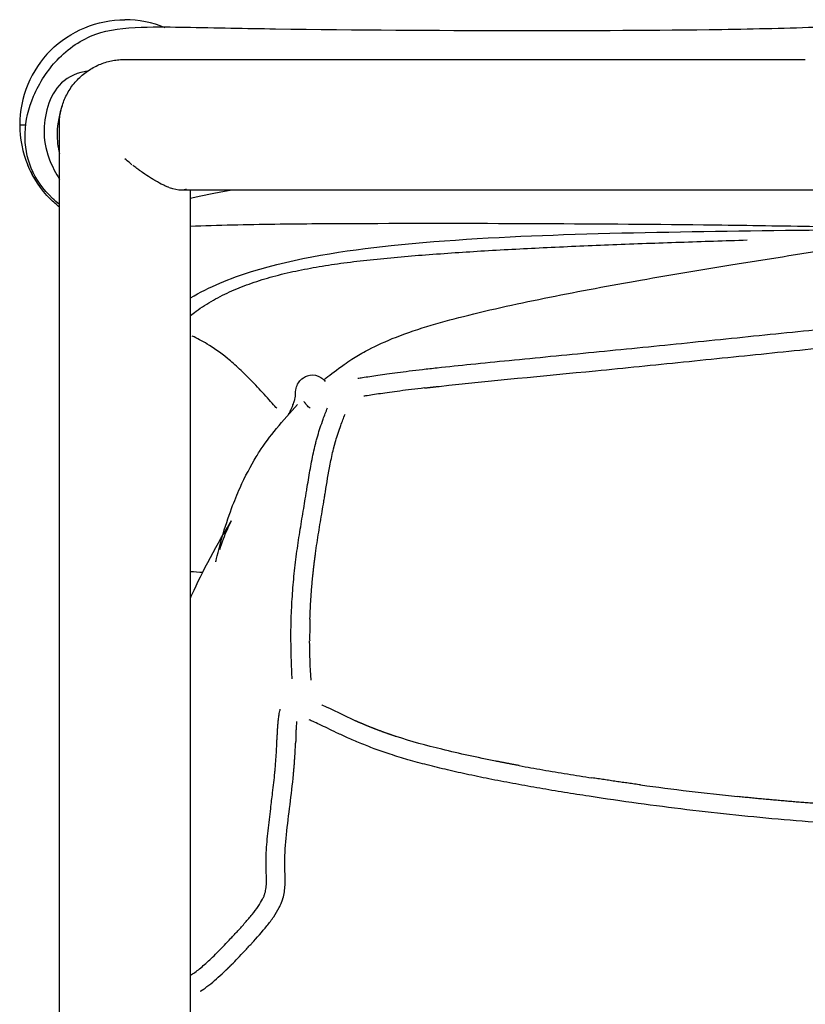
# Model space of a CAD drawing. Header units: millimetres. Extents: x -31695 to -21031, y -2517 to 7253.
# Tile 48 of 77: x -28750 to -28581, y 5243 to 5455. Entities that reach past the tile are written whole.
import ezdxf

# ---------------------------------------------------------------- set-up
doc = ezdxf.new("R2010")
doc.units = ezdxf.units.MM
doc.layers.add('2d', color=7, linetype='Continuous', true_color=0x000000)

msp = doc.modelspace()

# ---------------------------------------------------------------- linework, layer by layer
at = {"layer": '2d'}
for centre, radius, start, end in [((-29097.32, 10180.56), 4824.06, 275.60495, 275.71652), ((-28637.12, 5133.99), 243.21, 97.8689, 98.3316), ((-28631.57, 5093.82), 283.76, 97.4194, 97.8687), ((-28624.51, 5039.6), 338.44, 96.993, 97.4188), ((-28616.88, 4977.57), 400.94, 96.5908, 96.9951), ((-28641.01, 5161.44), 215.49, 99.2285, 99.334), ((-28642.99, 5173.47), 203.3, 98.7949, 99.2234), ((-28640.99, 5160.47), 216.45, 98.3333, 98.7916), ((-29239.43, 5443.36), 562.46, 350.592, 350.6994), ((-29710.16, 5520.37), 1039.45, 350.70369, 350.76076), ((-29756.41, 5529.47), 1086.56, 350.45494, 350.56881), ((-28561.65, 5322.32), 125.92, 178.2512, 179.3115), ((-28565.09, 5322.36), 122.48, 179.3131, 179.8539), ((-28563.64, 5322.36), 123.93, 179.8572, 180.3887), ((-28495.48, 5290.35), 195.33, 176.7952, 177.0503), ((-29794.33, 5354.42), 1105.1, 357.10628, 357.15287), ((-28209.84, 5275.62), 481.35, 177.0481, 177.1521), ((-28559.29, 5746.93), 459.8, 259.5633, 260.2082), ((-28546.99, 5818.06), 531.99, 260.2057, 260.7802), ((-28533.74, 5899.69), 614.69, 260.78037, 261.27783), ((-28529.27, 5926.15), 641.51, 262.18612, 263.12355), ((-28531.8, 5905.31), 620.52, 263.12491, 264.09352), ((-28912.6, 5451.87), 288.69, 317.1955, 317.4244), ((-28893.85, 5434.45), 263.1, 316.9631, 317.205)]:
    msp.add_arc(centre, radius, start, end, dxfattribs=at)
at = {"layer": '2d', "lineweight": -3}
for points, knots in [([(-28741.32, 5415.28), (-28741.81, 5415.69), (-28742.3, 5416.13), (-28742.78, 5416.59), (-28744.8, 5418.55), (-28746.34, 5420.65), (-28747.36, 5423.07), (-28748.32, 5425.35), (-28748.78, 5427.83), (-28748.6, 5433.31), (-28747.96, 5435.96), (-28746.85, 5438.55), (-28745.59, 5441.51), (-28743.81, 5444.18), (-28739.41, 5448.85), (-28736.58, 5450.76), (-28733.47, 5451.88), (-28728.15, 5453.79), (-28719.23, 5453.43), (-28707.69, 5453.26), (-28701.17, 5453.11), (-28694.92, 5453.01), (-28677.27, 5452.75), (-28660.42, 5452.68), (-28644.53, 5452.66), (-28630.09, 5452.64), (-28615.81, 5452.67), (-28601.77, 5452.86), (-28594.46, 5452.96), (-28587.36, 5453.11), (-28574.73, 5453.54), (-28564.1, 5454.18), (-28557.14, 5454.12), (-28553.57, 5454.1), (-28549.77, 5453.91), (-28545.91, 5453.25), (-28543.09, 5452.77), (-28540.54, 5452.08), (-28537.93, 5450.97), (-28532.73, 5448.76), (-28528.66, 5445.72), (-28523.78, 5441.56), (-28518.94, 5437.43), (-28513.48, 5432.11), (-28508.66, 5428), (-28507.27, 5426.82), (-28505.9, 5425.71), (-28504.52, 5424.79), (-28500.74, 5422.27), (-28494.35, 5417.08), (-28474.08, 5419.01)], [36.446748, 36.446748, 36.446748, 36.446748, 36.683587, 36.683587, 36.683587, 37.685763, 37.685763, 37.685763, 38.65193, 38.65193, 39.614649, 39.614649, 39.614649, 40.729784, 40.729784, 42.070492, 42.070492, 42.070492, 44.527449, 44.527449, 47.993701, 47.993701, 47.993701, 55.685524, 55.685524, 55.685524, 62.197106, 62.197106, 62.197106, 65.843597, 65.843597, 68.850951, 68.850951, 68.850951, 70.175515, 70.175515, 70.175515, 71.123082, 71.123082, 71.123082, 73.001055, 73.001055, 73.001055, 75.058023, 75.058023, 75.058023, 75.617688, 75.617688, 75.617688, 77.023382, 77.023382, 77.023382, 77.023382]), ([(-28735.33, 5443.89), (-28735.81, 5443.83), (-28741.1, 5442.82), (-28745.36, 5435.04), (-28744.68, 5426.57), (-28741.72, 5421.35), (-28741.31, 5420.69)], [438.426368, 438.426368, 438.426368, 438.426368, 443.553429, 498.997608, 554.441786, 562.40597, 562.40597, 562.40597, 562.40597]), ([(-28740.7, 5436.5), (-28741.31, 5434.88), (-28741.76, 5432.8), (-28741.83, 5429.12), (-28741.65, 5427.58), (-28741.32, 5426.19)], [37.249573, 37.249573, 37.249573, 37.249573, 38.009858, 38.009858, 38.471745, 38.471745, 38.471745, 38.471745]), ([(-28749.85, 5432.39), (-28749.85, 5432.39), (-28749.85, 5432.39), (-28748.6, 5432.39), (-28748.53, 5432.39)], [12.62572, 12.62572, 12.62572, 12.62572, 16.247889, 16.45354, 16.45354, 16.45354, 16.45354]), ([(-28741.32, 5224.86), (-28741.32, 5231.2), (-28741.32, 5237.52), (-28741.32, 5243.83), (-28741.32, 5250.92), (-28741.32, 5257.98), (-28741.32, 5265.03), (-28741.32, 5271.98), (-28741.32, 5278.91), (-28741.32, 5285.81), (-28741.32, 5292.61), (-28741.32, 5299.39), (-28741.32, 5306.14), (-28741.32, 5312.79), (-28741.32, 5319.4), (-28741.32, 5325.98), (-28741.32, 5332.45), (-28741.32, 5338.89), (-28741.32, 5345.29), (-28741.32, 5351.57), (-28741.32, 5357.82), (-28741.32, 5364.03), (-28741.32, 5370.11), (-28741.32, 5376.15), (-28741.32, 5382.14), (-28741.32, 5388.01), (-28741.32, 5393.84), (-28741.32, 5399.6), (-28741.32, 5405.25), (-28741.32, 5410.84), (-28741.32, 5416.37), (-28741.32, 5421.77), (-28741.32, 5427.11), (-28741.32, 5432.39)], [46.861728, 46.861728, 46.861728, 46.861728, 48.808134, 48.808134, 48.808134, 50.992702, 50.992702, 50.992702, 53.147752, 53.147752, 53.147752, 55.270659, 55.270659, 55.270659, 57.358924, 57.358924, 57.358924, 59.410521, 59.410521, 59.410521, 61.423451, 61.423451, 61.423451, 63.395988, 63.395988, 63.395988, 65.326971, 65.326971, 65.326971, 67.215375, 67.215375, 67.215375, 69.06098, 69.06098, 69.06098, 69.06098]), ([(-28725.73, 5423.83), (-28725.78, 5423.87), (-28725.83, 5423.91), (-28726.01, 5424.05), (-28726.14, 5424.15), (-28726.56, 5424.49), (-28726.89, 5424.76), (-28727.26, 5425.07)], [-2.058784, -2.058784, -2.058784, -2.058784, -1.764672, -1.764672, -1.176448, -1.176448, 0, 0, 0, 0]), ([(-28724, 5422.53), (-28724.03, 5422.55), (-28724.13, 5422.62), (-28724.23, 5422.69), (-28724.42, 5422.83), (-28724.56, 5422.93), (-28724.97, 5423.24), (-28725.27, 5423.47), (-28725.58, 5423.71)], [-4.558736, -4.558736, -4.558736, -4.558736, -4.41168, -4.117568, -4.117568, -3.529344, -3.529344, -2.352896, -2.352896, -2.352896, -2.352896]), ([(-28720.75, 5420.4), (-28720.78, 5420.42), (-28720.87, 5420.47), (-28721.07, 5420.59), (-28721.26, 5420.7), (-28721.63, 5420.93), (-28721.89, 5421.09), (-28722.7, 5421.62), (-28723.29, 5422.01), (-28723.91, 5422.46)], [-9.264528, -9.264528, -9.264528, -9.264528, -9.117472, -8.82336, -8.235136, -8.235136, -7.058688, -7.058688, -4.705792, -4.705792, -4.705792, -4.705792]), ([(-28717.83, 5418.95), (-28717.88, 5418.97), (-28718.04, 5419.04), (-28718.21, 5419.11), (-28718.56, 5419.26), (-28718.8, 5419.37), (-28719.55, 5419.73), (-28720.09, 5420.02), (-28720.67, 5420.35)], [-13.823264, -13.823264, -13.823264, -13.823264, -13.529152, -12.940928, -12.940928, -11.76448, -11.76448, -9.411584, -9.411584, -9.411584, -9.411584]), ([(-28714.07, 5418.55), (-28714.16, 5418.51), (-28714.26, 5418.47), (-28714.59, 5418.37), (-28714.86, 5418.33), (-28715.16, 5418.33)], [12.637222, 12.637222, 12.637222, 12.637222, 13.445268, 13.445268, 15.36602, 15.36602, 15.36602, 15.36602]), ([(-28713.2, 5418.36), (-28713.2, 5417.69), (-28713.2, 5417.03), (-28713.2, 5416.37), (-28713.2, 5410.84), (-28713.2, 5405.25), (-28713.2, 5399.6), (-28713.2, 5393.84), (-28713.2, 5388.01), (-28713.2, 5382.14), (-28713.2, 5376.15), (-28713.2, 5370.11), (-28713.2, 5364.03), (-28713.2, 5357.82), (-28713.2, 5351.57), (-28713.2, 5345.29), (-28713.2, 5338.89), (-28713.2, 5332.45), (-28713.2, 5325.98), (-28713.2, 5319.4), (-28713.2, 5312.79), (-28713.2, 5306.14), (-28713.2, 5299.39), (-28713.2, 5292.61), (-28713.2, 5285.81), (-28713.2, 5278.91), (-28713.2, 5271.98), (-28713.2, 5265.03), (-28713.2, 5257.98), (-28713.2, 5250.92), (-28713.2, 5243.83), (-28713.2, 5236.98), (-28713.2, 5230.11), (-28713.2, 5223.23)], [1.618407, 1.618407, 1.618407, 1.618407, 1.845604, 1.845604, 1.845604, 3.734008, 3.734008, 3.734008, 5.664992, 5.664992, 5.664992, 7.637528, 7.637528, 7.637528, 9.650459, 9.650459, 9.650459, 11.702055, 11.702055, 11.702055, 13.79032, 13.79032, 13.79032, 15.913227, 15.913227, 15.913227, 18.068278, 18.068278, 18.068278, 20.252846, 20.252846, 20.252846, 22.366227, 22.366227, 22.366227, 22.366227]), ([(-28529.9, 5418.36), (-28532.47, 5416.54), (-28535.03, 5415.03), (-28537.93, 5413.8), (-28540.62, 5412.66), (-28543.26, 5411.96), (-28546.06, 5411.47), (-28549.98, 5410.78), (-28553.79, 5410.53), (-28557.33, 5410.4), (-28564.25, 5410.14), (-28575.41, 5410.44), (-28588.83, 5410.67), (-28596.01, 5410.77), (-28602.96, 5410.85), (-28627.4, 5411.12), (-28652.43, 5411.24), (-28677.68, 5411.14), (-28682.96, 5411.12), (-28688.77, 5411.09), (-28695.08, 5411.01), (-28700.89, 5410.93), (-28707.38, 5410.77), (-28713.18, 5410.58)], [4.834366, 4.834366, 4.834366, 4.834366, 5.872352, 5.872352, 5.872352, 6.858184, 6.858184, 6.858184, 8.262194, 8.262194, 8.262194, 11.38263, 11.38263, 15.220985, 15.220985, 15.220985, 26.628425, 26.628425, 26.628425, 29.283618, 29.283618, 29.283618, 32.073301, 32.073301, 32.073301, 32.073301]), ([(-28684.49, 5377.63), (-28684.34, 5377.75), (-28684.18, 5377.87), (-28684.02, 5378.01), (-28683.02, 5378.81), (-28681.76, 5379.81), (-28680.16, 5380.92), (-28679.64, 5381.28), (-28679.08, 5381.65), (-28678.48, 5382.04), (-28677.59, 5382.6), (-28676.62, 5383.18), (-28675.55, 5383.76), (-28673.83, 5384.7), (-28671.93, 5385.6), (-28669.82, 5386.46), (-28665.26, 5388.31), (-28659.75, 5389.92), (-28654.53, 5391.25), (-28648.6, 5392.76), (-28642.17, 5394.14), (-28636.04, 5395.37), (-28629.64, 5396.65), (-28622.94, 5397.9), (-28616.48, 5399.03), (-28609.43, 5400.27), (-28602.83, 5401.37), (-28595.77, 5402.51), (-28588.38, 5403.71), (-28580.91, 5404.88), (-28573.54, 5406.01), (-28565.8, 5407.2), (-28558.04, 5408.36), (-28550.31, 5409.49), (-28542.47, 5410.64), (-28534.54, 5411.77), (-28526.71, 5412.85), (-28522.47, 5413.44), (-28518.18, 5414.02), (-28513.89, 5414.59)], [1.665052, 1.665052, 1.665052, 1.665052, 1.826348, 1.826348, 1.826348, 2.827917, 2.827917, 2.827917, 3.154633, 3.154633, 3.154633, 3.636772, 3.636772, 3.636772, 4.406087, 4.406087, 4.406087, 6.117242, 6.117242, 6.117242, 8.036146, 8.036146, 8.036146, 10.026309, 10.026309, 10.026309, 12.122026, 12.122026, 12.122026, 14.372568, 14.372568, 14.372568, 16.728331, 16.728331, 16.728331, 19.126258, 19.126258, 19.126258, 20.428452, 20.428452, 20.428452, 20.428452]), ([(-28713.16, 5395.22), (-28709.12, 5397.6), (-28704.69, 5399.41), (-28700.03, 5400.87), (-28690.63, 5403.83), (-28679.9, 5405.42), (-28670.07, 5406.45), (-28658.09, 5407.72), (-28645.06, 5408.39), (-28633.04, 5408.8), (-28619.87, 5409.25), (-28606.09, 5409.45), (-28592.91, 5409.63), (-28579.45, 5409.81), (-28566.03, 5409.97), (-28552.64, 5410.11), (-28550.28, 5410.13), (-28547.92, 5410.15), (-28545.57, 5410.18)], [160.496144, 160.496144, 160.496144, 160.496144, 161.974942, 161.974942, 161.974942, 165.035918, 165.035918, 165.035918, 168.734108, 168.734108, 168.734108, 172.733179, 172.733179, 172.733179, 176.74472, 176.74472, 176.74472, 177.442103, 177.442103, 177.442103, 177.442103]), ([(-28713.2, 5391.39), (-28712.79, 5391.72), (-28712.38, 5392.03), (-28711.96, 5392.34), (-28710.77, 5393.21), (-28709.52, 5394), (-28708.24, 5394.73), (-28706.96, 5395.45), (-28705.64, 5396.11), (-28704.29, 5396.71), (-28702.9, 5397.33), (-28701.49, 5397.88), (-28700.05, 5398.38), (-28698.53, 5398.91), (-28697, 5399.38), (-28695.45, 5399.8), (-28693.83, 5400.25), (-28692.2, 5400.64), (-28690.56, 5400.99), (-28688.89, 5401.34), (-28687.21, 5401.66), (-28685.52, 5401.94), (-28683.76, 5402.24), (-28682, 5402.5), (-28680.23, 5402.73), (-28678.35, 5402.99), (-28676.46, 5403.21), (-28674.57, 5403.41), (-28672.61, 5403.62), (-28670.64, 5403.81), (-28668.68, 5403.98), (-28666.68, 5404.16), (-28664.67, 5404.32), (-28662.67, 5404.48), (-28658.45, 5404.8), (-28654.22, 5405.08), (-28650, 5405.34), (-28645.53, 5405.6), (-28641.06, 5405.84), (-28636.59, 5406.05), (-28631.89, 5406.28), (-28627.19, 5406.48), (-28622.49, 5406.66), (-28617.67, 5406.85), (-28612.85, 5407.03), (-28608.03, 5407.19), (-28603.22, 5407.35), (-28598.41, 5407.5), (-28593.59, 5407.65)], [367.761815, 367.761815, 367.761815, 367.761815, 367.917465, 367.917465, 367.917465, 368.358187, 368.358187, 368.358187, 368.798661, 368.798661, 368.798661, 369.252891, 369.252891, 369.252891, 369.733126, 369.733126, 369.733126, 370.234155, 370.234155, 370.234155, 370.745039, 370.745039, 370.745039, 371.278222, 371.278222, 371.278222, 371.845675, 371.845675, 371.845675, 372.435828, 372.435828, 372.435828, 373.036249, 373.036249, 373.036249, 374.301555, 374.301555, 374.301555, 375.638806, 375.638806, 375.638806, 377.044705, 377.044705, 377.044705, 378.485669, 378.485669, 378.485669, 379.925004, 379.925004, 379.925004, 379.925004]), ([(-28677.23, 5377.94), (-28676.9, 5377.99), (-28676.56, 5378.05), (-28676.22, 5378.1), (-28675.71, 5378.19), (-28675.2, 5378.27), (-28674.68, 5378.35), (-28674.1, 5378.44), (-28673.52, 5378.52), (-28672.94, 5378.61), (-28672.28, 5378.71), (-28671.62, 5378.8), (-28670.96, 5378.89), (-28670.22, 5378.99), (-28669.47, 5379.09), (-28668.73, 5379.19), (-28667.88, 5379.3), (-28667.04, 5379.41), (-28666.2, 5379.51), (-28665.26, 5379.63), (-28664.31, 5379.74), (-28663.36, 5379.85), (-28662.31, 5379.97), (-28661.25, 5380.09), (-28660.19, 5380.2), (-28657.78, 5380.47), (-28655.36, 5380.72), (-28652.94, 5380.97), (-28650.19, 5381.25), (-28647.45, 5381.52), (-28644.71, 5381.79), (-28641.74, 5382.08), (-28638.78, 5382.37), (-28635.81, 5382.66), (-28632.72, 5382.96), (-28629.63, 5383.26), (-28626.55, 5383.56), (-28623.43, 5383.87), (-28620.32, 5384.18), (-28617.21, 5384.49), (-28610.86, 5385.12), (-28604.51, 5385.77), (-28598.16, 5386.42), (-28591.82, 5387.07), (-28585.48, 5387.72), (-28579.15, 5388.36), (-28575.67, 5388.72), (-28572.2, 5389.07), (-28568.73, 5389.42), (-28562.13, 5390.08), (-28555.53, 5390.72), (-28548.92, 5391.34), (-28545.59, 5391.66), (-28542.25, 5391.97), (-28538.91, 5392.27), (-28535.6, 5392.56), (-28532.3, 5392.85), (-28528.99, 5393.13), (-28522.41, 5393.69), (-28515.83, 5394.21), (-28509.25, 5394.7), (-28502.75, 5395.19), (-28496.24, 5395.64), (-28489.73, 5396.05), (-28483.33, 5396.46), (-28476.92, 5396.83), (-28470.5, 5397.18), (-28464.2, 5397.53), (-28457.9, 5397.85), (-28451.59, 5398.18), (-28448.48, 5398.34), (-28445.37, 5398.5), (-28442.25, 5398.66), (-28439.15, 5398.82), (-28436.04, 5398.98), (-28432.94, 5399.13), (-28429.79, 5399.29), (-28426.65, 5399.45), (-28423.5, 5399.6), (-28420.26, 5399.75), (-28417.02, 5399.9), (-28413.78, 5400.04), (-28410.39, 5400.18), (-28407, 5400.31), (-28403.61, 5400.44), (-28401.85, 5400.5), (-28400.08, 5400.56), (-28398.31, 5400.62), (-28396.46, 5400.68), (-28394.61, 5400.73), (-28392.76, 5400.79), (-28388.94, 5400.9), (-28385.13, 5401), (-28381.32, 5401.09), (-28377.4, 5401.18), (-28373.49, 5401.27), (-28369.57, 5401.35), (-28365.58, 5401.44), (-28361.58, 5401.51), (-28357.58, 5401.59), (-28355.57, 5401.63), (-28353.56, 5401.67), (-28351.55, 5401.71), (-28349.54, 5401.75), (-28347.53, 5401.79), (-28345.52, 5401.83), (-28343.51, 5401.87), (-28341.51, 5401.91), (-28339.5, 5401.95), (-28337.5, 5401.99), (-28335.49, 5402.03), (-28333.49, 5402.06), (-28329.44, 5402.14), (-28325.4, 5402.22), (-28321.37, 5402.29), (-28319.29, 5402.32), (-28317.22, 5402.35), (-28315.15, 5402.38), (-28313.08, 5402.41), (-28311.01, 5402.44), (-28308.94, 5402.46), (-28306.78, 5402.49), (-28304.63, 5402.51), (-28302.47, 5402.53), (-28300.32, 5402.55), (-28298.16, 5402.56), (-28296.01, 5402.58), (-28293.77, 5402.59), (-28291.53, 5402.59), (-28289.29, 5402.6), (-28288.12, 5402.6), (-28286.96, 5402.6), (-28285.79, 5402.6), (-28284.65, 5402.6), (-28283.51, 5402.6), (-28282.37, 5402.59), (-28280, 5402.59), (-28277.63, 5402.58), (-28275.27, 5402.56), (-28272.86, 5402.55), (-28270.46, 5402.53), (-28268.06, 5402.51), (-28263.23, 5402.46), (-28258.4, 5402.41), (-28253.57, 5402.34), (-28248.86, 5402.28), (-28244.15, 5402.21), (-28239.44, 5402.13), (-28237.18, 5402.09), (-28234.93, 5402.05), (-28232.67, 5402.01), (-28230.51, 5401.97), (-28228.36, 5401.93), (-28226.2, 5401.89), (-28224.16, 5401.85), (-28222.12, 5401.81), (-28220.08, 5401.77), (-28218.18, 5401.73), (-28216.27, 5401.7), (-28214.36, 5401.66), (-28212.57, 5401.62), (-28210.78, 5401.58), (-28208.99, 5401.54), (-28207.3, 5401.5), (-28205.61, 5401.47), (-28203.92, 5401.43), (-28202.32, 5401.39), (-28200.71, 5401.35), (-28199.1, 5401.31), (-28197.54, 5401.27), (-28195.98, 5401.23), (-28194.41, 5401.18), (-28191.45, 5401.1), (-28188.49, 5401.01), (-28185.53, 5400.91), (-28182.66, 5400.82), (-28179.79, 5400.71), (-28176.93, 5400.6), (-28174.03, 5400.48), (-28171.13, 5400.36), (-28168.22, 5400.23), (-28165.27, 5400.1), (-28162.31, 5399.96), (-28159.35, 5399.81), (-28156.35, 5399.67), (-28153.34, 5399.52), (-28150.34, 5399.36), (-28147.3, 5399.21), (-28144.26, 5399.05), (-28141.22, 5398.89), (-28139.69, 5398.81), (-28138.16, 5398.73), (-28136.63, 5398.65), (-28135.1, 5398.57), (-28133.56, 5398.49), (-28132.02, 5398.41), (-28128.93, 5398.25), (-28125.84, 5398.09), (-28122.75, 5397.93), (-28116.5, 5397.6), (-28110.24, 5397.27), (-28104, 5396.91), (-28100.83, 5396.73), (-28097.67, 5396.54), (-28094.51, 5396.35), (-28091.32, 5396.15), (-28088.14, 5395.94), (-28084.95, 5395.73), (-28072.03, 5394.86), (-28059.13, 5393.84), (-28046.25, 5392.7), (-28039.75, 5392.12), (-28033.27, 5391.51), (-28026.79, 5390.87), (-28020.38, 5390.24), (-28013.97, 5389.59), (-28007.57, 5388.93), (-28003.13, 5388.48), (-27998.68, 5388.01), (-27994.24, 5387.55), (-27988.4, 5386.93), (-27982.55, 5386.32), (-27976.7, 5385.7), (-27970.67, 5385.07), (-27964.64, 5384.44), (-27958.61, 5383.83), (-27955.62, 5383.52), (-27952.63, 5383.22), (-27949.64, 5382.92), (-27946.74, 5382.62), (-27943.85, 5382.33), (-27940.95, 5382.04), (-27938.24, 5381.76), (-27935.54, 5381.48), (-27932.83, 5381.2), (-27930.4, 5380.95), (-27927.97, 5380.69), (-27925.54, 5380.42), (-27924.46, 5380.3), (-27923.37, 5380.18), (-27922.29, 5380.05), (-27921.31, 5379.94), (-27920.33, 5379.82), (-27919.35, 5379.7), (-27918.47, 5379.59), (-27917.6, 5379.49), (-27916.72, 5379.37), (-27915.94, 5379.27), (-27915.15, 5379.17), (-27914.37, 5379.06), (-27913.67, 5378.97), (-27912.98, 5378.87), (-27912.28, 5378.77), (-27911.66, 5378.68), (-27911.04, 5378.59), (-27910.43, 5378.5), (-27909.88, 5378.41), (-27909.33, 5378.33), (-27908.78, 5378.24), (-27908.62, 5378.22), (-27908.46, 5378.19), (-27908.3, 5378.16)], [0.27964, 0.27964, 0.27964, 0.27964, 0.384141, 0.384141, 0.384141, 0.53975, 0.53975, 0.53975, 0.715683, 0.715683, 0.715683, 0.914564, 0.914564, 0.914564, 1.139505, 1.139505, 1.139505, 1.393444, 1.393444, 1.393444, 1.678888, 1.678888, 1.678888, 1.997694, 1.997694, 1.997694, 2.727731, 2.727731, 2.727731, 3.555292, 3.555292, 3.555292, 4.450453, 4.450453, 4.450453, 5.382463, 5.382463, 5.382463, 6.3228, 6.3228, 6.3228, 8.241417, 8.241417, 8.241417, 10.157373, 10.157373, 10.157373, 11.206575, 11.206575, 11.206575, 13.201404, 13.201404, 13.201404, 14.208664, 14.208664, 14.208664, 15.206136, 15.206136, 15.206136, 17.187704, 17.187704, 17.187704, 19.144352, 19.144352, 19.144352, 21.069255, 21.069255, 21.069255, 22.960781, 22.960781, 22.960781, 23.89443, 23.89443, 23.89443, 24.825365, 24.825365, 24.825365, 25.767854, 25.767854, 25.767854, 26.73807, 26.73807, 26.73807, 27.751104, 27.751104, 27.751104, 28.27933, 28.27933, 28.27933, 28.833242, 28.833242, 28.833242, 29.973505, 29.973505, 29.973505, 31.144174, 31.144174, 31.144174, 32.339021, 32.339021, 32.339021, 32.939766, 32.939766, 32.939766, 33.540811, 33.540811, 33.540811, 34.14025, 34.14025, 34.14025, 34.739619, 34.739619, 34.739619, 35.947615, 35.947615, 35.947615, 36.566911, 36.566911, 36.566911, 37.186017, 37.186017, 37.186017, 37.830289, 37.830289, 37.830289, 38.474285, 38.474285, 38.474285, 39.143635, 39.143635, 39.143635, 39.492034, 39.492034, 39.492034, 39.832985, 39.832985, 39.832985, 40.540287, 40.540287, 40.540287, 41.258665, 41.258665, 41.258665, 42.702847, 42.702847, 42.702847, 44.111316, 44.111316, 44.111316, 44.785513, 44.785513, 44.785513, 45.430478, 45.430478, 45.430478, 46.039625, 46.039625, 46.039625, 46.609957, 46.609957, 46.609957, 47.144783, 47.144783, 47.144783, 47.649999, 47.649999, 47.649999, 48.130639, 48.130639, 48.130639, 48.598867, 48.598867, 48.598867, 49.485481, 49.485481, 49.485481, 50.342853, 50.342853, 50.342853, 51.210707, 51.210707, 51.210707, 52.095673, 52.095673, 52.095673, 52.995055, 52.995055, 52.995055, 53.906241, 53.906241, 53.906241, 54.365225, 54.365225, 54.365225, 54.8259, 54.8259, 54.8259, 55.753134, 55.753134, 55.753134, 57.629738, 57.629738, 57.629738, 58.579487, 58.579487, 58.579487, 59.536853, 59.536853, 59.536853, 63.422547, 63.422547, 63.422547, 65.38133, 65.38133, 65.38133, 67.317697, 67.317697, 67.317697, 68.661117, 68.661117, 68.661117, 70.429225, 70.429225, 70.429225, 72.253085, 72.253085, 72.253085, 73.15661, 73.15661, 73.15661, 74.030938, 74.030938, 74.030938, 74.848985, 74.848985, 74.848985, 75.582429, 75.582429, 75.582429, 75.909211, 75.909211, 75.909211, 76.205349, 76.205349, 76.205349, 76.469956, 76.469956, 76.469956, 76.706347, 76.706347, 76.706347, 76.916757, 76.916757, 76.916757, 77.103537, 77.103537, 77.103537, 77.269496, 77.269496, 77.269496, 77.318548, 77.318548, 77.318548, 77.318548]), ([(-28694.64, 5371.49), (-28694.85, 5371.72), (-28695.59, 5372.57), (-28696.95, 5374.1), (-28698.4, 5375.67), (-28700.35, 5377.73), (-28702.68, 5380.02), (-28704.39, 5381.52), (-28705.19, 5382.19), (-28706.8, 5383.51), (-28709.44, 5385.31), (-28711.74, 5386.5), (-28712.78, 5387.02)], [-1, -1, -1, -1, -0.9583333, -0.9166667, -0.875, -0.8333333, -0.75, -0.6666667, -0.6666667, -0.6666667, -0.3333333, -0.0489729, -0.0489729, -0.0489729, -0.0489729]), ([(-28692.08, 5370.19), (-28691.97, 5370.41), (-28691.87, 5370.62), (-28691.77, 5370.81), (-28691.7, 5370.95), (-28691.64, 5371.08), (-28691.58, 5371.21), (-28691.52, 5371.33), (-28691.47, 5371.45), (-28691.42, 5371.57), (-28691.32, 5371.8), (-28691.23, 5372.02), (-28691.15, 5372.21), (-28691.07, 5372.4), (-28691.01, 5372.58), (-28690.95, 5372.73), (-28690.84, 5373.05), (-28690.77, 5373.29), (-28690.73, 5373.48), (-28690.68, 5373.67), (-28690.66, 5373.79), (-28690.65, 5373.89), (-28690.64, 5373.98), (-28690.64, 5374.05), (-28690.63, 5374.16), (-28690.63, 5374.21), (-28690.63, 5374.27), (-28690.63, 5374.34), (-28690.63, 5374.42), (-28690.62, 5374.49), (-28690.62, 5374.57), (-28690.61, 5374.86), (-28690.63, 5375.2), (-28690.47, 5375.83), (-28690.26, 5376.63), (-28689.84, 5377.32), (-28689.24, 5377.81), (-28688.8, 5378.18), (-28688.25, 5378.48), (-28687.54, 5378.6)], [139.596128, 139.596128, 139.596128, 139.596128, 140.036288, 140.036288, 140.036288, 140.347465, 140.347465, 140.347465, 140.658594, 140.658594, 140.658594, 141.282578, 141.282578, 141.282578, 141.906395, 141.906395, 141.906395, 143.160202, 143.160202, 143.160202, 144.420706, 144.420706, 144.420706, 145.687743, 145.687743, 145.687743, 146.323823, 146.323823, 146.323823, 146.961004, 146.961004, 146.961004, 149.520132, 149.520132, 149.520132, 152.045218, 152.045218, 152.045218, 154.468235, 154.468235, 154.468235, 154.468235]), ([(-28687.49, 5378.61), (-28686.77, 5378.72), (-28685.94, 5378.61), (-28685.15, 5378.1), (-28685.02, 5378.02), (-28684.9, 5377.93), (-28684.79, 5377.84), (-28684.73, 5377.79), (-28684.67, 5377.74), (-28684.61, 5377.68), (-28684.46, 5377.54), (-28684.33, 5377.4), (-28684.23, 5377.28)], [154.522132, 154.522132, 154.522132, 154.522132, 156.82489, 156.82489, 156.82489, 157.206172, 157.206172, 157.206172, 157.4061, 157.4061, 157.4061, 157.948576, 157.948576, 157.948576, 157.948576]), ([(-28687.49, 5371.49), (-28687.63, 5371.61), (-28687.76, 5371.73), (-28687.87, 5371.84), (-28688.01, 5371.98), (-28688.13, 5372.11), (-28688.22, 5372.23), (-28688.43, 5372.47), (-28688.58, 5372.69), (-28688.66, 5372.81), (-28688.72, 5372.89), (-28688.76, 5372.94), (-28688.75, 5372.94)], [2.965394, 2.965394, 2.965394, 2.965394, 3.368124, 3.368124, 3.368124, 3.86954, 3.86954, 3.86954, 4.939236, 4.939236, 4.939236, 5.671684, 5.671684, 5.671684, 5.671684]), ([(-28707.7, 5338.51), (-28707.73, 5338.52), (-28707.38, 5340.16), (-28706.4, 5343.65), (-28705.75, 5345.97), (-28705.04, 5348.09), (-28704.33, 5350), (-28703.74, 5351.57), (-28703.14, 5353.04), (-28702.53, 5354.4), (-28701.39, 5356.93), (-28700.25, 5359.09), (-28699.03, 5361.09), (-28698.81, 5361.46), (-28698.58, 5361.82), (-28698.35, 5362.18), (-28696.3, 5365.38), (-28693.3, 5368.91), (-28690.17, 5372.28)], [27.455155, 27.455155, 27.455155, 27.455155, 29.812311, 29.812311, 29.812311, 31.472274, 31.472274, 31.472274, 32.828833, 32.828833, 32.828833, 35.334119, 35.334119, 35.334119, 35.782004, 35.782004, 35.782004, 38.852787, 38.852787, 38.852787, 38.852787]), ([(-28691.32, 5313.36), (-28691.38, 5314.51), (-28691.43, 5315.67), (-28691.48, 5316.83), (-28691.54, 5318.38), (-28691.57, 5319.93), (-28691.58, 5321.5), (-28691.59, 5321.89), (-28691.59, 5322.29), (-28691.59, 5322.68), (-28691.59, 5323.08), (-28691.58, 5323.48), (-28691.58, 5323.88), (-28691.57, 5324.68), (-28691.55, 5325.48), (-28691.53, 5326.28), (-28691.48, 5327.9), (-28691.4, 5329.52), (-28691.29, 5331.13), (-28691.18, 5332.76), (-28691.04, 5334.38), (-28690.88, 5336), (-28690.79, 5336.81), (-28690.7, 5337.62), (-28690.6, 5338.42), (-28690.51, 5339.22), (-28690.4, 5340.02), (-28690.29, 5340.82), (-28690.08, 5342.39), (-28689.84, 5343.95), (-28689.59, 5345.5), (-28689.35, 5346.99), (-28689.1, 5348.48), (-28688.85, 5349.96), (-28688.74, 5350.67), (-28688.62, 5351.37), (-28688.5, 5352.08), (-28688.44, 5352.42), (-28688.39, 5352.77), (-28688.33, 5353.11), (-28688.27, 5353.45), (-28688.22, 5353.79), (-28688.16, 5354.13), (-28687.95, 5355.46), (-28687.73, 5356.78), (-28687.5, 5358.09), (-28687.28, 5359.37), (-28687.04, 5360.65), (-28686.77, 5361.91), (-28686.63, 5362.53), (-28686.49, 5363.16), (-28686.33, 5363.77), (-28686.25, 5364.08), (-28686.17, 5364.39), (-28686.09, 5364.7), (-28686.01, 5365.01), (-28685.92, 5365.31), (-28685.84, 5365.61), (-28685.49, 5366.81), (-28685.1, 5367.98), (-28684.68, 5369.13), (-28684.38, 5369.96), (-28684.07, 5370.78), (-28683.74, 5371.59)], [0.572203, 0.572203, 0.572203, 0.572203, 0.926741, 0.926741, 0.926741, 1.398343, 1.398343, 1.398343, 1.517472, 1.517472, 1.517472, 1.637033, 1.637033, 1.637033, 1.8772, 1.8772, 1.8772, 2.361209, 2.361209, 2.361209, 2.848465, 2.848465, 2.848465, 3.09244, 3.09244, 3.09244, 3.335219, 3.335219, 3.335219, 3.812609, 3.812609, 3.812609, 4.272723, 4.272723, 4.272723, 4.493647, 4.493647, 4.493647, 4.601491, 4.601491, 4.601491, 4.708193, 4.708193, 4.708193, 5.126765, 5.126765, 5.126765, 5.537521, 5.537521, 5.537521, 5.742265, 5.742265, 5.742265, 5.844873, 5.844873, 5.844873, 5.94743, 5.94743, 5.94743, 6.351882, 6.351882, 6.351882, 6.643735, 6.643735, 6.643735, 6.643735]), ([(-28713.19, 5330.74), (-28712.93, 5331.3), (-28712.67, 5331.88), (-28712.39, 5332.46), (-28711.24, 5334.9), (-28709.89, 5337.61), (-28708.31, 5340.52), (-28706.74, 5343.38), (-28705.29, 5345.84), (-28704.6, 5347.03), (-28704.54, 5347.13), (-28704.49, 5347.22), (-28704.45, 5347.31)], [14.647549, 14.647549, 14.647549, 14.647549, 15.317494, 15.317494, 15.317494, 18.111993, 18.111993, 18.111993, 20.94252, 20.94252, 20.94252, 21.167081, 21.167081, 21.167081, 21.167081]), ([(-28704.44, 5347.31), (-28704.63, 5346.92), (-28704.92, 5346.3), (-28705.32, 5345.4), (-28705.62, 5344.72), (-28705.9, 5344.05), (-28706.15, 5343.4), (-28706.47, 5342.57), (-28706.74, 5341.77), (-28706.96, 5341.06)], [22.955557, 22.955557, 22.955557, 22.955557, 23.881083, 23.881083, 23.881083, 24.5988, 24.5988, 24.5988, 25.531689, 25.531689, 25.531689, 25.531689]), ([(-28713.16, 5249.68), (-28713.01, 5249.78), (-28712.86, 5249.88), (-28712.7, 5249.99), (-28712.38, 5250.2), (-28712.06, 5250.44), (-28711.73, 5250.69), (-28711.38, 5250.95), (-28711.04, 5251.23), (-28710.69, 5251.53), (-28710.32, 5251.84), (-28709.95, 5252.17), (-28709.58, 5252.51), (-28709.19, 5252.86), (-28708.81, 5253.22), (-28708.41, 5253.6), (-28708.01, 5253.99), (-28707.61, 5254.39), (-28707.19, 5254.81), (-28706.34, 5255.68), (-28705.45, 5256.61), (-28704.49, 5257.64), (-28704.24, 5257.9), (-28704, 5258.16), (-28703.74, 5258.44), (-28703.49, 5258.71), (-28703.23, 5258.99), (-28702.97, 5259.27), (-28702.45, 5259.84), (-28701.93, 5260.42), (-28701.41, 5261), (-28700.9, 5261.58), (-28700.4, 5262.17), (-28699.93, 5262.76), (-28699.45, 5263.34), (-28699.01, 5263.93), (-28698.63, 5264.48), (-28698.25, 5265.04), (-28697.93, 5265.57), (-28697.68, 5266.05), (-28697.56, 5266.29), (-28697.46, 5266.51), (-28697.37, 5266.71), (-28697.29, 5266.92), (-28697.22, 5267.11), (-28697.17, 5267.31), (-28697.05, 5267.7), (-28696.97, 5268.1), (-28696.92, 5268.52), (-28696.87, 5268.95), (-28696.85, 5269.41), (-28696.85, 5269.93), (-28696.84, 5270.46), (-28696.86, 5271.03), (-28696.88, 5271.66), (-28696.91, 5272.3), (-28696.93, 5272.98), (-28696.94, 5273.72), (-28696.94, 5274.48), (-28696.92, 5275.24), (-28696.88, 5276.01), (-28696.85, 5276.79), (-28696.79, 5277.57), (-28696.73, 5278.36), (-28696.6, 5279.93), (-28696.42, 5281.53), (-28696.23, 5283.14), (-28696.13, 5283.93), (-28696.03, 5284.71), (-28695.94, 5285.5), (-28695.8, 5286.64), (-28695.66, 5287.78), (-28695.52, 5288.9), (-28695.35, 5290.38), (-28695.18, 5291.84), (-28695.05, 5293.21), (-28695.02, 5293.55), (-28694.98, 5293.88), (-28694.96, 5294.2), (-28694.93, 5294.53), (-28694.9, 5294.85), (-28694.88, 5295.17), (-28694.83, 5295.8), (-28694.79, 5296.42), (-28694.75, 5297.03), (-28694.71, 5297.63), (-28694.68, 5298.22), (-28694.65, 5298.84), (-28694.64, 5299.13), (-28694.62, 5299.43), (-28694.61, 5299.73), (-28694.59, 5300.02), (-28694.58, 5300.31), (-28694.56, 5300.61), (-28694.55, 5300.89), (-28694.53, 5301.19), (-28694.51, 5301.5), (-28694.5, 5301.79), (-28694.48, 5302.09), (-28694.46, 5302.41), (-28694.44, 5302.7), (-28694.42, 5303.01), (-28694.4, 5303.34), (-28694.37, 5303.64), (-28694.35, 5303.98), (-28694.31, 5304.34), (-28694.28, 5304.66), (-28694.24, 5305.02), (-28694.18, 5305.4), (-28694.13, 5305.74), (-28694.06, 5306.12), (-28693.96, 5306.52), (-28693.94, 5306.62), (-28693.91, 5306.73), (-28693.88, 5306.83)], [211.076134, 211.076134, 211.076134, 211.076134, 211.531127, 211.531127, 211.531127, 212.47784, 212.47784, 212.47784, 213.477173, 213.477173, 213.477173, 214.533065, 214.533065, 214.533065, 215.631247, 215.631247, 215.631247, 216.754054, 216.754054, 216.754054, 219.077021, 219.077021, 219.077021, 219.668478, 219.668478, 219.668478, 220.259556, 220.259556, 220.259556, 221.431058, 221.431058, 221.431058, 222.600582, 222.600582, 222.600582, 223.778553, 223.778553, 223.778553, 224.954061, 224.954061, 224.954061, 225.541246, 225.541246, 225.541246, 226.118364, 226.118364, 226.118364, 227.288182, 227.288182, 227.288182, 228.48028, 228.48028, 228.48028, 229.686815, 229.686815, 229.686815, 230.900568, 230.900568, 230.900568, 232.130471, 232.130471, 232.130471, 233.368278, 233.368278, 233.368278, 235.831671, 235.831671, 235.831671, 237.040288, 237.040288, 237.040288, 238.786586, 238.786586, 238.786586, 241.104865, 241.104865, 241.104865, 241.669817, 241.669817, 241.669817, 242.243342, 242.243342, 242.243342, 243.376617, 243.376617, 243.376617, 244.462789, 244.462789, 244.462789, 244.976908, 244.976908, 244.976908, 245.456966, 245.456966, 245.456966, 245.908377, 245.908377, 245.908377, 246.334426, 246.334426, 246.334426, 246.722592, 246.722592, 246.722592, 247.071812, 247.071812, 247.071812, 247.386593, 247.386593, 247.386593, 247.671326, 247.671326, 247.671326, 247.742866, 247.742866, 247.742866, 247.742866]), ([(-27899.62, 5303.35), (-27899.87, 5303.23), (-27900.12, 5303.11), (-27900.38, 5302.99), (-27900.99, 5302.69), (-27901.63, 5302.38), (-27902.27, 5302.07), (-27902.99, 5301.73), (-27903.72, 5301.38), (-27904.46, 5301.04), (-27905.3, 5300.65), (-27906.15, 5300.27), (-27907.01, 5299.91), (-27907.96, 5299.5), (-27908.92, 5299.1), (-27909.89, 5298.72), (-27910.93, 5298.31), (-27911.99, 5297.92), (-27913.05, 5297.55), (-27913.61, 5297.35), (-27914.17, 5297.16), (-27914.74, 5296.97), (-27915.35, 5296.77), (-27915.96, 5296.58), (-27916.57, 5296.39), (-27917.86, 5295.98), (-27919.16, 5295.61), (-27920.47, 5295.24), (-27921.86, 5294.86), (-27923.25, 5294.49), (-27924.65, 5294.14), (-27926.13, 5293.77), (-27927.61, 5293.42), (-27929.09, 5293.08), (-27930.64, 5292.73), (-27932.19, 5292.39), (-27933.74, 5292.06), (-27935.35, 5291.72), (-27936.96, 5291.39), (-27938.57, 5291.08), (-27941.87, 5290.43), (-27945.18, 5289.82), (-27948.49, 5289.25), (-27951.87, 5288.67), (-27955.25, 5288.12), (-27958.64, 5287.6), (-27962.05, 5287.08), (-27965.46, 5286.59), (-27968.88, 5286.12), (-27975.63, 5285.2), (-27982.4, 5284.4), (-27989.17, 5283.73), (-27992.53, 5283.39), (-27995.89, 5283.08), (-27999.25, 5282.81), (-28002.63, 5282.53), (-28006.01, 5282.28), (-28009.4, 5282.06), (-28016.09, 5281.63), (-28022.78, 5281.31), (-28029.49, 5281.03), (-28036.06, 5280.77), (-28042.64, 5280.55), (-28049.22, 5280.33), (-28055.68, 5280.11), (-28062.15, 5279.89), (-28068.62, 5279.65), (-28075.02, 5279.41), (-28081.44, 5279.15), (-28087.85, 5278.85), (-28089.46, 5278.78), (-28091.06, 5278.7), (-28092.66, 5278.62), (-28094.26, 5278.54), (-28095.86, 5278.46), (-28097.46, 5278.37), (-28100.63, 5278.2), (-28103.8, 5278.03), (-28106.97, 5277.85), (-28110.75, 5277.63), (-28114.53, 5277.4), (-28118.31, 5277.18), (-28121.48, 5276.99), (-28124.64, 5276.81), (-28127.81, 5276.63), (-28130.96, 5276.45), (-28134.1, 5276.28), (-28137.25, 5276.11), (-28140.34, 5275.95), (-28143.43, 5275.8), (-28146.52, 5275.67), (-28152.64, 5275.4), (-28158.77, 5275.19), (-28164.9, 5275.08), (-28167.93, 5275.03), (-28170.96, 5275), (-28174, 5274.99), (-28175.5, 5274.99), (-28177.01, 5275), (-28178.52, 5275.01), (-28179.99, 5275.03), (-28181.46, 5275.05), (-28182.94, 5275.08), (-28185.92, 5275.13), (-28188.91, 5275.22), (-28191.9, 5275.32), (-28194.99, 5275.42), (-28198.08, 5275.54), (-28201.18, 5275.66), (-28204.48, 5275.8), (-28207.79, 5275.93), (-28211.1, 5276.06), (-28214.72, 5276.19), (-28218.35, 5276.32), (-28221.97, 5276.43), (-28223.92, 5276.49), (-28225.87, 5276.55), (-28227.82, 5276.6), (-28229.9, 5276.65), (-28231.99, 5276.7), (-28234.08, 5276.74), (-28238.49, 5276.84), (-28242.9, 5276.91), (-28247.3, 5276.97), (-28251.88, 5277.04), (-28256.47, 5277.09), (-28261.05, 5277.13), (-28265.59, 5277.17), (-28270.14, 5277.2), (-28274.69, 5277.22), (-28279.08, 5277.24), (-28283.47, 5277.24), (-28287.86, 5277.24), (-28292.03, 5277.24), (-28296.21, 5277.23), (-28300.39, 5277.21), (-28304.38, 5277.19), (-28308.37, 5277.16), (-28312.35, 5277.11), (-28316.22, 5277.07), (-28320.08, 5277.01), (-28323.95, 5276.94), (-28327.81, 5276.87), (-28331.68, 5276.79), (-28335.54, 5276.69), (-28337.52, 5276.64), (-28339.5, 5276.59), (-28341.48, 5276.53), (-28343.5, 5276.47), (-28345.51, 5276.41), (-28347.52, 5276.35), (-28355.65, 5276.09), (-28363.77, 5275.81), (-28371.9, 5275.56), (-28375.86, 5275.44), (-28379.82, 5275.33), (-28383.78, 5275.24), (-28387.61, 5275.15), (-28391.44, 5275.07), (-28395.26, 5275.04), (-28398.86, 5275), (-28402.45, 5274.99), (-28406.04, 5275.01), (-28409.4, 5275.03), (-28412.77, 5275.08), (-28416.13, 5275.15), (-28419.35, 5275.22), (-28422.58, 5275.32), (-28425.81, 5275.43), (-28428.99, 5275.55), (-28432.18, 5275.68), (-28435.36, 5275.82), (-28436.94, 5275.9), (-28438.53, 5275.97), (-28440.11, 5276.05), (-28441.7, 5276.13), (-28443.29, 5276.22), (-28444.88, 5276.3), (-28448.05, 5276.47), (-28451.22, 5276.65), (-28454.39, 5276.83), (-28458.16, 5277.04), (-28461.93, 5277.26), (-28465.7, 5277.48), (-28468.94, 5277.67), (-28472.18, 5277.86), (-28475.42, 5278.03), (-28478.67, 5278.21), (-28481.93, 5278.39), (-28485.18, 5278.55), (-28488.41, 5278.71), (-28491.65, 5278.86), (-28494.88, 5279), (-28501.43, 5279.29), (-28507.98, 5279.54), (-28514.52, 5279.77), (-28517.85, 5279.89), (-28521.17, 5280.01), (-28524.49, 5280.12), (-28527.82, 5280.23), (-28531.15, 5280.34), (-28534.48, 5280.45), (-28537.85, 5280.56), (-28541.23, 5280.67), (-28544.6, 5280.79), (-28547.98, 5280.91), (-28551.36, 5281.04), (-28554.73, 5281.19), (-28558.16, 5281.33), (-28561.58, 5281.49), (-28565, 5281.68), (-28568.43, 5281.86), (-28571.85, 5282.07), (-28575.28, 5282.3), (-28578.75, 5282.54), (-28582.22, 5282.81), (-28585.68, 5283.11), (-28589.15, 5283.4), (-28592.61, 5283.73), (-28596.07, 5284.09), (-28599.57, 5284.45), (-28603.07, 5284.84), (-28606.56, 5285.27), (-28610.06, 5285.69), (-28613.55, 5286.14), (-28617.03, 5286.62), (-28620.55, 5287.1), (-28624.06, 5287.61), (-28627.56, 5288.15), (-28629.33, 5288.42), (-28631.1, 5288.7), (-28632.87, 5288.98), (-28634.64, 5289.27), (-28636.41, 5289.57), (-28638.17, 5289.87), (-28639.88, 5290.17), (-28641.6, 5290.47), (-28643.31, 5290.79), (-28645.02, 5291.1), (-28646.73, 5291.43), (-28648.44, 5291.77), (-28650.08, 5292.09), (-28651.71, 5292.43), (-28653.35, 5292.78), (-28654.88, 5293.11), (-28656.42, 5293.45), (-28657.95, 5293.81), (-28659.41, 5294.15), (-28660.86, 5294.51), (-28662.31, 5294.88), (-28663.69, 5295.24), (-28665.07, 5295.61), (-28666.45, 5296.01), (-28667.72, 5296.37), (-28668.99, 5296.76), (-28670.25, 5297.17), (-28671.4, 5297.55), (-28672.55, 5297.95), (-28673.68, 5298.37), (-28674.7, 5298.75), (-28675.72, 5299.15), (-28676.73, 5299.56), (-28677.63, 5299.93), (-28678.53, 5300.32), (-28679.42, 5300.72), (-28680.21, 5301.07), (-28681, 5301.43), (-28681.77, 5301.8), (-28682.44, 5302.11), (-28683.11, 5302.44), (-28683.76, 5302.75), (-28684.33, 5303.03), (-28684.9, 5303.31), (-28685.44, 5303.56), (-28685.92, 5303.79), (-28686.4, 5304.02), (-28686.83, 5304.21), (-28687.12, 5304.33), (-28687.4, 5304.45), (-28687.65, 5304.54)], [13.632942, 13.632942, 13.632942, 13.632942, 13.724452, 13.724452, 13.724452, 13.947629, 13.947629, 13.947629, 14.197637, 14.197637, 14.197637, 14.480602, 14.480602, 14.480602, 14.793432, 14.793432, 14.793432, 15.131027, 15.131027, 15.131027, 15.30833, 15.30833, 15.30833, 15.499751, 15.499751, 15.499751, 15.90447, 15.90447, 15.90447, 16.336117, 16.336117, 16.336117, 16.791455, 16.791455, 16.791455, 17.266734, 17.266734, 17.266734, 17.759013, 17.759013, 17.759013, 18.769393, 18.769393, 18.769393, 19.799475, 19.799475, 19.799475, 20.83554, 20.83554, 20.83554, 22.883552, 22.883552, 22.883552, 23.897433, 23.897433, 23.897433, 24.917584, 24.917584, 24.917584, 26.933939, 26.933939, 26.933939, 28.911564, 28.911564, 28.911564, 30.851376, 30.851376, 30.851376, 32.771895, 32.771895, 32.771895, 33.251444, 33.251444, 33.251444, 33.730604, 33.730604, 33.730604, 34.678451, 34.678451, 34.678451, 35.81027, 35.81027, 35.81027, 36.758193, 36.758193, 36.758193, 37.699464, 37.699464, 37.699464, 38.624444, 38.624444, 38.624444, 40.458604, 40.458604, 40.458604, 41.36627, 41.36627, 41.36627, 41.816833, 41.816833, 41.816833, 42.25742, 42.25742, 42.25742, 43.150827, 43.150827, 43.150827, 44.075983, 44.075983, 44.075983, 45.065191, 45.065191, 45.065191, 46.149202, 46.149202, 46.149202, 46.731745, 46.731745, 46.731745, 47.355644, 47.355644, 47.355644, 48.673497, 48.673497, 48.673497, 50.042888, 50.042888, 50.042888, 51.401683, 51.401683, 51.401683, 52.71355, 52.71355, 52.71355, 53.961282, 53.961282, 53.961282, 55.153557, 55.153557, 55.153557, 56.308411, 56.308411, 56.308411, 57.464154, 57.464154, 57.464154, 58.056107, 58.056107, 58.056107, 58.657736, 58.657736, 58.657736, 61.087623, 61.087623, 61.087623, 62.272229, 62.272229, 62.272229, 63.41693, 63.41693, 63.41693, 64.491755, 64.491755, 64.491755, 65.497589, 65.497589, 65.497589, 66.463576, 66.463576, 66.463576, 67.416437, 67.416437, 67.416437, 67.89073, 67.89073, 67.89073, 68.366131, 68.366131, 68.366131, 69.314675, 69.314675, 69.314675, 70.443249, 70.443249, 70.443249, 71.412932, 71.412932, 71.412932, 72.386321, 72.386321, 72.386321, 73.354366, 73.354366, 73.354366, 75.315316, 75.315316, 75.315316, 76.312637, 76.312637, 76.312637, 77.311623, 77.311623, 77.311623, 78.326201, 78.326201, 78.326201, 79.341743, 79.341743, 79.341743, 80.372074, 80.372074, 80.372074, 81.403337, 81.403337, 81.403337, 82.448989, 82.448989, 82.448989, 83.49419, 83.49419, 83.49419, 84.551714, 84.551714, 84.551714, 85.609492, 85.609492, 85.609492, 86.675107, 86.675107, 86.675107, 87.212989, 87.212989, 87.212989, 87.750934, 87.750934, 87.750934, 88.273186, 88.273186, 88.273186, 88.795883, 88.795883, 88.795883, 89.295729, 89.295729, 89.295729, 89.766704, 89.766704, 89.766704, 90.213768, 90.213768, 90.213768, 90.641404, 90.641404, 90.641404, 91.03789, 91.03789, 91.03789, 91.400039, 91.400039, 91.400039, 91.728144, 91.728144, 91.728144, 92.024218, 92.024218, 92.024218, 92.289711, 92.289711, 92.289711, 92.521515, 92.521515, 92.521515, 92.726358, 92.726358, 92.726358, 92.908003, 92.908003, 92.908003, 93.027581, 93.027581, 93.027581, 93.027581])]:
    msp.add_open_spline(points, degree=3, knots=knots, dxfattribs=at)
for points, degree in [([(-28743.23, 5448.36), (-28741.14, 5450.45), (-28738.62, 5452.1), (-28735.89, 5453.23)], 3), ([(-28735.89, 5453.23), (-28733.16, 5454.37), (-28730.21, 5454.98), (-28727.26, 5454.98)], 3), ([(-28718.62, 5453.23), (-28721.35, 5454.37), (-28724.3, 5454.98), (-28727.26, 5454.98)], 3), ([(-28743.23, 5448.36), (-28745.32, 5446.27), (-28746.97, 5443.76), (-28748.1, 5441.02)], 3), ([(-28727.26, 5446.44), (-28654.19, 5446.44), (-28581.12, 5446.44)], 2), ([(-28748.1, 5441.02), (-28749.23, 5438.29), (-28749.85, 5435.34), (-28749.85, 5432.39)], 3), ([(-28749.85, 5432.39), (-28749.85, 5429.44), (-28749.23, 5426.49), (-28748.1, 5423.75)], 3), ([(-28743.23, 5416.41), (-28745.32, 5418.5), (-28746.97, 5421.02), (-28748.1, 5423.75)], 3), ([(-28747.49, 5422.4), (-28747.41, 5422.25), (-28747.33, 5422.09)], 2), ([(-28747.29, 5422), (-28747.22, 5421.87), (-28747.16, 5421.74)], 2), ([(-28715.16, 5418.33), (-28715.81, 5418.33), (-28716.65, 5418.51), (-28717.67, 5418.89)], 3), ([(-28521.31, 5418.33), (-28618.24, 5418.33), (-28715.16, 5418.33)], 2), ([(-28713.2, 5416.62), (-28710.72, 5417.19), (-28707.89, 5417.77), (-28704.62, 5418.33)], 3), ([(-28741.3, 5414.7), (-28741.98, 5415.24), (-28742.62, 5415.81), (-28743.23, 5416.41)], 3), ([(-28713.2, 5336.47), (-28712.34, 5336.4), (-28711.43, 5336.34), (-28710.49, 5336.27)], 3)]:
    msp.add_open_spline(points, degree=degree, dxfattribs=at)
msp.add_rational_spline([(-28741.32, 5432.39), (-28741.32, 5446.44), (-28727.26, 5446.44)], [1, 0.70710678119, 1], degree=2, dxfattribs=at)
at = {"layer": '2d'}
for points in [[(-28597.75, 5382.43), (-28591.41, 5383.07), (-28585.08, 5383.73), (-28578.74, 5384.37)], [(-28616.81, 5380.49), (-28610.45, 5381.13), (-28604.1, 5381.78), (-28597.75, 5382.43)], [(-28659.76, 5376.21), (-28648.57, 5377.44), (-28637.36, 5378.46), (-28626.16, 5379.56)], [(-28685.62, 5344.86), (-28685.39, 5346.34), (-28685.14, 5347.81), (-28684.89, 5349.29)], [(-28686.31, 5340.27), (-28686.1, 5341.81), (-28685.87, 5343.33), (-28685.62, 5344.86)], [(-28687.28, 5313.1), (-28687.43, 5315.91), (-28687.55, 5318.71), (-28687.57, 5321.52)], [(-28690.39, 5303.05), (-28690.36, 5303.43), (-28690.33, 5303.81), (-28690.29, 5304.19)], [(-28690.74, 5296.79), (-28690.7, 5297.4), (-28690.67, 5298.01), (-28690.64, 5298.63)], [(-28704.34, 5251.99), (-28703.45, 5252.88), (-28702.52, 5253.85), (-28701.55, 5254.89)]]:
    msp.add_open_spline(points, degree=3, dxfattribs=at)
for points, weights in [([(-28662.9, 5375.86), (-28661.33, 5376.04), (-28659.76, 5376.21)], [1, 0.99999552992, 1]), ([(-28682.21, 5363.65), (-28682.1, 5364.07), (-28681.98, 5364.49)], [1, 0.999952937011, 1]), ([(-28682.44, 5362.8), (-28682.33, 5363.23), (-28682.21, 5363.65)], [1, 0.999955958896, 1]), ([(-28686.62, 5337.94), (-28686.48, 5339.1), (-28686.31, 5340.27)], [1, 0.999967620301, 1]), ([(-28686.88, 5335.59), (-28686.76, 5336.76), (-28686.62, 5337.94)], [1, 0.999958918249, 1]), ([(-28687.28, 5330.86), (-28687.13, 5333.23), (-28686.88, 5335.59)], [1, 0.999836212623, 1]), ([(-28687.51, 5326.16), (-28687.44, 5328.51), (-28687.28, 5330.86)], [1, 0.999836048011, 1]), ([(-28690.45, 5302.16), (-28690.42, 5302.6), (-28690.39, 5303.05)], [1, 0.999986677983, 1]), ([(-28675.2, 5303.28), (-28676.5, 5303.81), (-28677.78, 5304.38)], [1, 0.999890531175, 1]), ([(-28672.28, 5302.14), (-28673.75, 5302.68), (-28675.2, 5303.28)], [1, 0.999850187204, 1]), ([(-28690.5, 5301.27), (-28690.48, 5301.71), (-28690.45, 5302.16)], [1, 0.999994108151, 1]), ([(-28669, 5300.99), (-28670.65, 5301.53), (-28672.28, 5302.14)], [1, 0.999818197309, 1]), ([(-28690.87, 5294.86), (-28690.8, 5295.83), (-28690.74, 5296.79)], [1, 0.999959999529, 1]), ([(-28690.96, 5293.85), (-28690.91, 5294.36), (-28690.87, 5294.86)], [1, 0.999986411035, 1]), ([(-28642.58, 5294.74), (-28645.13, 5295.21), (-28647.66, 5295.71)], [1, 0.999977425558, 1]), ([(-28691.05, 5292.83), (-28691, 5293.34), (-28690.96, 5293.85)], [1, 0.999989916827, 1]), ([(-28616.49, 5290.59), (-28621.73, 5291.31), (-28626.96, 5292.12)], [1, 0.999967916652, 1]), ([(-28585.34, 5287.11), (-28590.5, 5287.55), (-28595.65, 5288.08)], [1, 0.999962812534, 1]), ([(-28575, 5286.31), (-28580.17, 5286.66), (-28585.34, 5287.11)], [1, 0.999962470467, 1]), ([(-28693.66, 5265.2), (-28693.46, 5265.67), (-28693.32, 5266.16)], [1, 0.998814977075, 1]), ([(-28705.62, 5250.72), (-28704.97, 5251.34), (-28704.34, 5251.99)], [1, 0.999937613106, 1]), ([(-28711.03, 5246.28), (-28710.74, 5246.46), (-28710.45, 5246.66)], [1, 0.999835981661, 1])]:
    msp.add_rational_spline(points, weights, degree=2, dxfattribs=at)
for points, knots in [([(-28681.98, 5364.49), (-28681.65, 5365.61), (-28681.01, 5367.53), (-28680.28, 5369.42), (-28679.97, 5370.22)], [5.6735686, 5.6735686, 5.6735686, 5.6735686, 6.0219255, 6.2782973, 6.2782973, 6.2782973, 6.2782973]), ([(-28684.2, 5353.48), (-28683.87, 5355.48), (-28683.37, 5358.61), (-28682.71, 5361.7), (-28682.44, 5362.8)], [4.5310594, 4.5310594, 4.5310594, 4.5310594, 5.136682, 5.4759461, 5.4759461, 5.4759461, 5.4759461]), ([(-28677.78, 5304.38), (-28680.17, 5305.45), (-28682.52, 5306.66), (-28684.92, 5307.75), (-28684.94, 5307.76)], [79.7376587, 79.7376587, 79.7376587, 79.7376587, 80.5187247, 80.5258439, 80.5258439, 80.5258439, 80.5258439]), ([(-28647.66, 5295.71), (-28651.52, 5296.47), (-28658.69, 5298.02), (-28665.77, 5299.93), (-28669, 5300.99)], [76.568961, 76.568961, 76.568961, 76.568961, 77.742842, 78.759544, 78.759544, 78.759544, 78.759544]), ([(-28693.32, 5266.16), (-28693.17, 5266.64), (-28692.96, 5267.6), (-28692.74, 5270.17), (-28693.07, 5274.27), (-28692.39, 5282.2), (-28691.47, 5288.5), (-28691.05, 5292.83)], [2.734812, 2.734812, 2.734812, 2.734812, 2.885229, 3.027624, 3.503402, 4.107707, 5.405282, 5.405282, 5.405282, 5.405282]), ([(-28700.01, 5256.56), (-28698.89, 5257.78), (-28697.23, 5259.62), (-28695.28, 5262.21), (-28694.27, 5263.85), (-28693.79, 5264.87), (-28693.66, 5265.2)], [1.555606, 1.555606, 1.555606, 1.555606, 2.05329, 2.295326, 2.52243, 2.629593, 2.629593, 2.629593, 2.629593]), ([(-28710.45, 5246.66), (-28709.89, 5247.04), (-28708.2, 5248.31), (-28706.65, 5249.73), (-28705.62, 5250.72)], [0.0829533, 0.0829533, 0.0829533, 0.0829533, 0.2865063, 0.7117827, 0.7117827, 0.7117827, 0.7117827])]:
    msp.add_open_spline(points, degree=3, knots=knots, dxfattribs=at)

doc.saveas('drawing.dxf')
